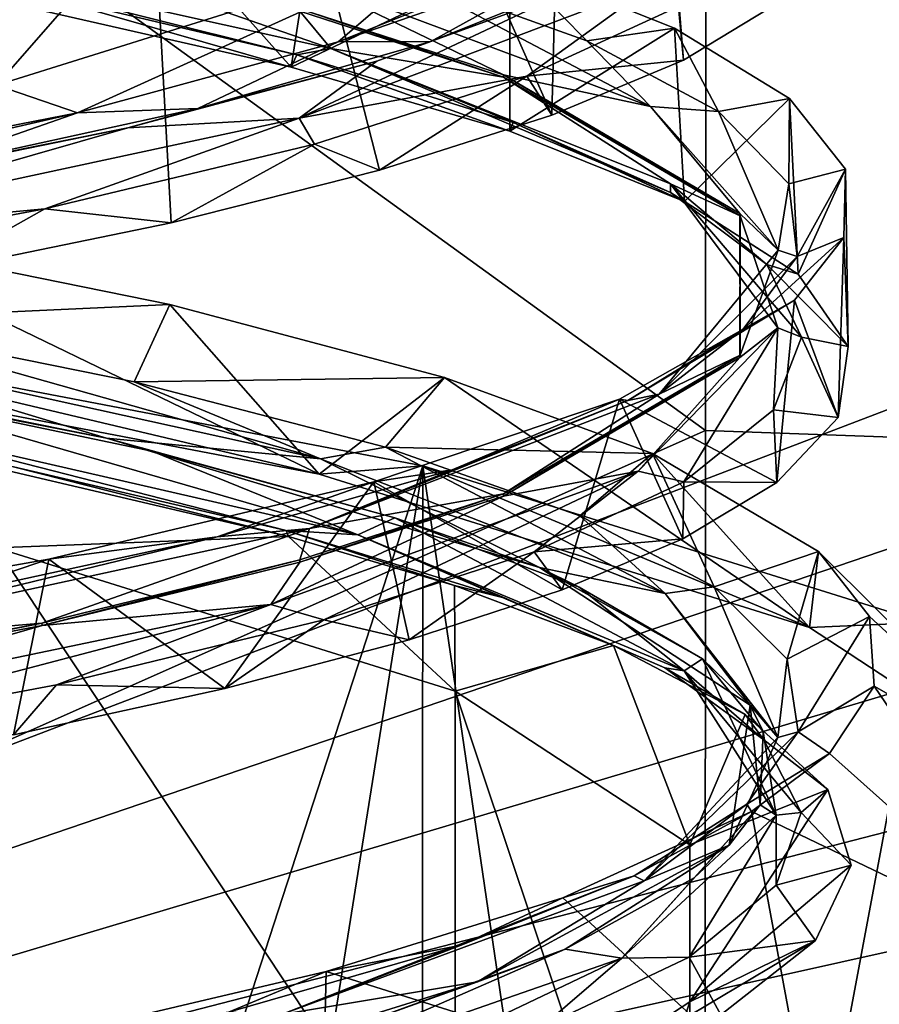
# Model space of a CAD drawing. Header units: millimetres. Extents: x -22 to 72, y 0 to 291.
# Tile 89 of 99: x 9.77 to 11.56, y 271.31 to 273.36. Entities that reach past the tile are written whole.
import ezdxf

# ---------------------------------------------------------------- set-up
doc = ezdxf.new("R2010")
doc.units = ezdxf.units.MM
doc.header["$LTSCALE"] = 65.185185
for name, color, linetype in [('110', 7, 'CONTINUOUS'), ('112', 7, 'CONTINUOUS'), ('120', 7, 'CONTINUOUS'), ('121', 7, 'CONTINUOUS'), ('127', 7, 'CONTINUOUS'), ('130', 7, 'CONTINUOUS'), ('132', 7, 'CONTINUOUS'), ('133', 7, 'CONTINUOUS'), ('143', 7, 'CONTINUOUS'), ('148', 7, 'CONTINUOUS'), ('154', 7, 'CONTINUOUS'), ('155', 7, 'CONTINUOUS'), ('167', 7, 'CONTINUOUS'), ('174', 7, 'CONTINUOUS'), ('23', 7, 'CONTINUOUS'), ('24', 7, 'CONTINUOUS'), ('50', 7, 'CONTINUOUS'), ('53', 7, 'CONTINUOUS'), ('56', 7, 'CONTINUOUS'), ('57', 7, 'CONTINUOUS'), ('59', 7, 'CONTINUOUS')]:
    doc.layers.add(name, color=color, linetype=linetype)

msp = doc.modelspace()

# ---------------------------------------------------------------- linework, layer by layer
at = {"layer": '110', "color": 7, "linetype": 'CONTINUOUS'}
for points in [[(9.809, 273.3791, 224.4349), (10.3342, 273.2597, 223.4847), (9.7824, 273.4182, 224.2709), (9.809, 273.3791, 224.4349)], [(9.7824, 273.4182, 224.2709), (10.3342, 273.2597, 223.4847), (10.3462, 273.2852, 223.2109), (9.7824, 273.4182, 224.2709)], [(10.8245, 273.2409, 214.7941), (11.1415, 273.3866, 215.9537), (11.1506, 273.2746, 215.5469), (10.8245, 273.2409, 214.7941)], [(11.1506, 273.2746, 215.5469), (11.1415, 273.3866, 215.9537), (11.3511, 273.3955, 216.5083), (11.1506, 273.2746, 215.5469)], [(10.3342, 273.2597, 223.4847), (10.7894, 273.1268, 222.4275), (10.3462, 273.2852, 223.2109), (10.3342, 273.2597, 223.4847)], [(10.3462, 273.2852, 223.2109), (10.7894, 273.1268, 222.4275), (10.7963, 273.1443, 222.09), (10.3462, 273.2852, 223.2109)], [(10.8765, 273.1596, 214.632), (10.8245, 273.2409, 214.7941), (11.1506, 273.2746, 215.5469), (10.8765, 273.1596, 214.632)], [(10.3825, 273.0996, 213.6681), (10.8245, 273.2409, 214.7941), (10.518, 273.0455, 213.7243), (10.3825, 273.0996, 213.6681)], [(10.518, 273.0455, 213.7243), (10.8245, 273.2409, 214.7941), (10.8765, 273.1596, 214.632), (10.518, 273.0455, 213.7243)], [(10.7894, 273.1268, 222.4275), (11.1528, 272.9802, 221.2612), (10.7963, 273.1443, 222.09), (10.7894, 273.1268, 222.4275)], [(10.7963, 273.1443, 222.09), (11.1528, 272.9802, 221.2612), (11.1232, 272.9987, 220.9295), (10.7963, 273.1443, 222.09)], [(9.8215, 272.9648, 212.5947), (10.3825, 273.0996, 213.6681), (10.0844, 272.936, 212.8534), (9.8215, 272.9648, 212.5947)], [(10.0844, 272.936, 212.8534), (10.3825, 273.0996, 213.6681), (10.518, 273.0455, 213.7243), (10.0844, 272.936, 212.8534)], [(11.1528, 272.9802, 221.2612), (11.3891, 272.8291, 220.0592), (11.1232, 272.9987, 220.9295), (11.1528, 272.9802, 221.2612)], [(11.1232, 272.9987, 220.9295), (11.3891, 272.8291, 220.0592), (11.3239, 272.8493, 219.7401), (11.1232, 272.9987, 220.9295)], [(9.1482, 272.8393, 211.5866), (9.8215, 272.9648, 212.5947), (9.5875, 272.8336, 212.0367), (9.1482, 272.8393, 211.5866)], [(9.5875, 272.8336, 212.0367), (9.8215, 272.9648, 212.5947), (10.0844, 272.936, 212.8534), (9.5875, 272.8336, 212.0367)], [(11.3891, 272.8291, 220.0592), (11.4935, 272.6785, 218.8617), (11.3239, 272.8493, 219.7401), (11.3891, 272.8291, 220.0592)], [(11.3239, 272.8493, 219.7401), (11.4935, 272.6785, 218.8617), (11.3958, 272.6981, 218.536), (11.3239, 272.8493, 219.7401)], [(11.3958, 272.6981, 218.536), (11.4723, 272.5309, 217.6871), (11.3381, 272.5468, 217.3317), (11.3958, 272.6981, 218.536)], [(11.4935, 272.6785, 218.8617), (11.4723, 272.5309, 217.6871), (11.3958, 272.6981, 218.536), (11.4935, 272.6785, 218.8617)], [(11.3381, 272.5468, 217.3317), (11.3448, 272.3954, 216.6097), (11.1516, 272.3973, 216.1405), (11.3381, 272.5468, 217.3317)], [(11.4723, 272.5309, 217.6871), (11.3448, 272.3954, 216.6097), (11.3381, 272.5468, 217.3317), (11.4723, 272.5309, 217.6871)], [(9.6776, 272.4357, 224.6327), (10.3283, 272.2835, 223.488), (9.7562, 272.4284, 224.454), (9.6776, 272.4357, 224.6327)], [(9.7562, 272.4284, 224.454), (10.3283, 272.2835, 223.488), (10.3241, 272.296, 223.398), (9.7562, 272.4284, 224.454)], [(11.1516, 272.3973, 216.1405), (11.1489, 272.2785, 215.6799), (10.8395, 272.2514, 214.9794), (11.1516, 272.3973, 216.1405)], [(11.3448, 272.3954, 216.6097), (11.1489, 272.2785, 215.6799), (11.1516, 272.3973, 216.1405), (11.3448, 272.3954, 216.6097)], [(10.3283, 272.2835, 223.488), (10.6739, 272.181, 222.7177), (10.3241, 272.296, 223.398), (10.3283, 272.2835, 223.488)], [(10.3241, 272.296, 223.398), (10.6739, 272.181, 222.7177), (10.7796, 272.1552, 222.2784), (10.3241, 272.296, 223.398)], [(11.1489, 272.2785, 215.6799), (10.8981, 272.1723, 214.8348), (10.8395, 272.2514, 214.9794), (11.1489, 272.2785, 215.6799)], [(10.8395, 272.2514, 214.9794), (10.58, 272.0681, 214.0059), (10.4024, 272.1098, 213.8517), (10.8395, 272.2514, 214.9794)], [(10.8981, 272.1723, 214.8348), (10.58, 272.0681, 214.0059), (10.8395, 272.2514, 214.9794), (10.8981, 272.1723, 214.8348)], [(10.6739, 272.181, 222.7177), (11.005, 272.0568, 221.7838), (10.7796, 272.1552, 222.2784), (10.6739, 272.181, 222.7177)], [(10.7796, 272.1552, 222.2784), (11.005, 272.0568, 221.7838), (11.1119, 272.0097, 221.1194), (10.7796, 272.1552, 222.2784)], [(10.4024, 272.1098, 213.8517), (10.1961, 271.9668, 213.2005), (9.8458, 271.9747, 212.7757), (10.4024, 272.1098, 213.8517)], [(10.58, 272.0681, 214.0059), (10.1961, 271.9668, 213.2005), (10.4024, 272.1098, 213.8517), (10.58, 272.0681, 214.0059)], [(11.005, 272.0568, 221.7838), (11.2788, 271.9127, 220.701), (11.1119, 272.0097, 221.1194), (11.005, 272.0568, 221.7838)], [(11.1119, 272.0097, 221.1194), (11.2788, 271.9127, 220.701), (11.3179, 271.8605, 219.9312), (11.1119, 272.0097, 221.1194)], [(9.8458, 271.9747, 212.7757), (9.7562, 271.8709, 212.4369), (9.177, 271.8488, 211.765), (9.8458, 271.9747, 212.7757)], [(10.1961, 271.9668, 213.2005), (9.7562, 271.8709, 212.4369), (9.8458, 271.9747, 212.7757), (10.1961, 271.9668, 213.2005)], [(11.2788, 271.9127, 220.701), (11.4509, 271.7568, 219.53), (11.3179, 271.8605, 219.9312), (11.2788, 271.9127, 220.701)], [(11.3179, 271.8605, 219.9312), (11.4509, 271.7568, 219.53), (11.3954, 271.7093, 218.7272), (11.3179, 271.8605, 219.9312)], [(11.4509, 271.7568, 219.53), (11.4997, 271.5995, 218.3483), (11.3954, 271.7093, 218.7272), (11.4509, 271.7568, 219.53)], [(11.3954, 271.7093, 218.7272), (11.4997, 271.5995, 218.3483), (11.3432, 271.558, 217.5227), (11.3954, 271.7093, 218.7272)], [(11.4997, 271.5995, 218.3483), (11.4251, 271.443, 217.1727), (11.3432, 271.558, 217.5227), (11.4997, 271.5995, 218.3483)], [(11.3432, 271.558, 217.5227), (11.4251, 271.443, 217.1727), (11.1621, 271.4083, 216.3305), (11.3432, 271.558, 217.5227)], [(11.4251, 271.443, 217.1727), (11.2281, 271.288, 216.0087), (11.1621, 271.4083, 216.3305), (11.4251, 271.443, 217.1727)], [(11.1621, 271.4083, 216.3305), (11.2281, 271.288, 216.0087), (10.8553, 271.2623, 215.1679), (11.1621, 271.4083, 216.3305)]]:
    msp.add_3dface(points, dxfattribs=at)
at = {"layer": '112', "color": 7, "linetype": 'CONTINUOUS', "true_color": 0xcad1ee}
for points in [[(10.3523, 273.3764, 223.0229), (10.776, 273.2388, 221.9268), (10.3525, 273.3813, 223.0219), (10.3523, 273.3764, 223.0229)], [(10.3525, 273.3813, 223.0219), (10.776, 273.2388, 221.9268), (10.776, 273.2438, 221.9261), (10.3525, 273.3813, 223.0219)], [(10.776, 273.2388, 221.9268), (11.2682, 272.9502, 219.6271), (10.776, 273.2438, 221.9261), (10.776, 273.2388, 221.9268)], [(10.776, 273.2438, 221.9261), (11.2682, 272.9502, 219.6271), (11.268, 272.9553, 219.6275), (10.776, 273.2438, 221.9261)], [(11.268, 272.9553, 219.6275), (11.2682, 272.9502, 219.6271), (11.2682, 272.6607, 217.2803), (11.268, 272.9553, 219.6275)], [(11.2682, 272.9502, 219.6271), (11.268, 272.6556, 217.2799), (11.2682, 272.6607, 217.2803), (11.2682, 272.9502, 219.6271)], [(11.268, 272.6556, 217.2799), (10.776, 272.3672, 214.9813), (11.2682, 272.6607, 217.2803), (11.268, 272.6556, 217.2799)], [(11.2682, 272.6607, 217.2803), (10.776, 272.3672, 214.9813), (10.776, 272.3721, 214.9806), (11.2682, 272.6607, 217.2803)], [(10.776, 272.3721, 214.9806), (10.3525, 272.2296, 213.8855), (10.3523, 272.2346, 213.8845), (10.776, 272.3721, 214.9806)], [(10.776, 272.3672, 214.9813), (10.3525, 272.2296, 213.8855), (10.776, 272.3721, 214.9806), (10.776, 272.3672, 214.9813)], [(10.3523, 272.2346, 213.8845), (9.8158, 272.0983, 212.839), (9.8156, 272.1032, 212.8379), (10.3523, 272.2346, 213.8845)], [(10.3525, 272.2296, 213.8855), (9.8158, 272.0983, 212.839), (10.3523, 272.2346, 213.8845), (10.3525, 272.2296, 213.8855)], [(9.8156, 272.1032, 212.8379), (9.172, 271.9756, 211.8534), (9.1717, 271.9805, 211.8523), (9.8156, 272.1032, 212.8379)], [(9.8158, 272.0983, 212.839), (9.172, 271.9756, 211.8534), (9.8156, 272.1032, 212.8379), (9.8158, 272.0983, 212.839)]]:
    msp.add_3dface(points, dxfattribs=at)
at = {"layer": '120', "color": 7, "linetype": 'CONTINUOUS', "true_color": 0xcad1ee}
for points in [[(10.9862, 273.4582, 215.565), (10.9083, 273.4169, 215.2753), (10.6248, 273.3132, 214.4088), (10.9862, 273.4582, 215.565)], [(10.9083, 273.4169, 215.2753), (10.5124, 273.272, 214.1208), (10.6248, 273.3132, 214.4088), (10.9083, 273.4169, 215.2753)], [(10.6248, 273.3132, 214.4088), (10.5124, 273.272, 214.1208), (10.14, 273.1736, 213.2977), (10.6248, 273.3132, 214.4088)], [(10.5124, 273.272, 214.1208), (9.9946, 273.1336, 213.0187), (10.14, 273.1736, 213.2977), (10.5124, 273.272, 214.1208)], [(10.14, 273.1736, 213.2977), (9.9946, 273.1336, 213.0187), (9.5379, 273.0418, 212.245), (10.14, 273.1736, 213.2977)], [(9.9946, 273.1336, 213.0187), (9.3598, 273.0036, 211.9785), (9.5379, 273.0418, 212.245), (9.9946, 273.1336, 213.0187)]]:
    msp.add_3dface(points, dxfattribs=at)
at = {"layer": '121', "color": 7, "linetype": 'CONTINUOUS'}
for points in [[(9.7211, 273.2226, 212.7274), (10.6756, 273.521, 214.8505), (9.8896, 273.1645, 212.7969), (9.7211, 273.2226, 212.7274)], [(9.8896, 273.1645, 212.7969), (10.6756, 273.521, 214.8505), (10.432, 273.3121, 213.8729), (9.8896, 273.1645, 212.7969)], [(10.432, 273.3121, 213.8729), (10.6756, 273.521, 214.8505), (10.7756, 273.4324, 214.7541), (10.432, 273.3121, 213.8729)], [(8.6538, 272.9234, 211.0473), (9.7211, 273.2226, 212.7274), (9.8896, 273.1645, 212.7969), (8.6538, 272.9234, 211.0473)]]:
    msp.add_3dface(points, dxfattribs=at)
at = {"layer": '127', "color": 7, "linetype": 'CONTINUOUS'}
for points in [[(10.9497, 273.3147, 221.5713), (10.7889, 273.4773, 222.3794), (10.5509, 273.4579, 222.7111), (10.9497, 273.3147, 221.5713)], [(11.1321, 273.3406, 221.2923), (10.7889, 273.4773, 222.3794), (10.9497, 273.3147, 221.5713), (11.1321, 273.3406, 221.2923)], [(11.2236, 273.1673, 220.3971), (11.1321, 273.3406, 221.2923), (10.9497, 273.3147, 221.5713), (11.2236, 273.1673, 220.3971)], [(11.3713, 273.1946, 220.1313), (11.1321, 273.3406, 221.2923), (11.2236, 273.1673, 220.3971), (11.3713, 273.1946, 220.1313)], [(11.3701, 273.0169, 219.1998), (11.3713, 273.1946, 220.1313), (11.2236, 273.1673, 220.3971), (11.3701, 273.0169, 219.1998)], [(11.4875, 273.0475, 218.9611), (11.3713, 273.1946, 220.1313), (11.3701, 273.0169, 219.1998), (11.4875, 273.0475, 218.9611)], [(11.3872, 272.8655, 217.9939), (11.4875, 273.0475, 218.9611), (11.3701, 273.0169, 219.1998), (11.3872, 272.8655, 217.9939)], [(11.4842, 272.9053, 217.8303), (11.4875, 273.0475, 218.9611), (11.3872, 272.8655, 217.9939), (11.4842, 272.9053, 217.8303)], [(10.0814, 272.7662, 224.2711), (9.3606, 272.9125, 225.3903), (9.3728, 272.7332, 225.0098), (10.0814, 272.7662, 224.2711)], [(11.3815, 272.7752, 216.7953), (11.4842, 272.9053, 217.8303), (11.2749, 272.7147, 216.793), (11.3815, 272.7752, 216.7953)], [(11.2749, 272.7147, 216.793), (11.4842, 272.9053, 217.8303), (11.3872, 272.8655, 217.9939), (11.2749, 272.7147, 216.793)], [(11.0171, 272.5693, 215.1571), (11.3815, 272.7752, 216.7953), (11.0347, 272.5664, 215.6124), (11.0171, 272.5693, 215.1571)], [(11.0347, 272.5664, 215.6124), (11.3815, 272.7752, 216.7953), (11.2749, 272.7147, 216.793), (11.0347, 272.5664, 215.6124)], [(10.0077, 272.6053, 223.9865), (10.0814, 272.7662, 224.2711), (9.3728, 272.7332, 225.0098), (10.0077, 272.6053, 223.9865)], [(10.653, 272.6139, 223.1109), (10.0814, 272.7662, 224.2711), (10.0077, 272.6053, 223.9865), (10.653, 272.6139, 223.1109)], [(10.5307, 272.4688, 222.8996), (10.653, 272.6139, 223.1109), (10.0077, 272.6053, 223.9865), (10.5307, 272.4688, 222.8996)], [(11.0862, 272.4556, 221.9048), (10.653, 272.6139, 223.1109), (10.5307, 272.4688, 222.8996), (11.0862, 272.4556, 221.9048)], [(10.506, 272.3972, 213.7882), (11.0171, 272.5693, 215.1571), (10.6692, 272.4221, 214.4635), (10.506, 272.3972, 213.7882)], [(10.6692, 272.4221, 214.4635), (11.0171, 272.5693, 215.1571), (11.0347, 272.5664, 215.6124), (10.6692, 272.4221, 214.4635)], [(10.9348, 272.3259, 221.7618), (11.0862, 272.4556, 221.9048), (10.5307, 272.4688, 222.8996), (10.9348, 272.3259, 221.7618)], [(11.2143, 272.1785, 220.5886), (11.0862, 272.4556, 221.9048), (10.9348, 272.3259, 221.7618), (11.2143, 272.1785, 220.5886)], [(11.4314, 272.2517, 220.3505), (11.0862, 272.4556, 221.9048), (11.2143, 272.1785, 220.5886), (11.4314, 272.2517, 220.3505)], [(10.1799, 272.2828, 213.3544), (10.506, 272.3972, 213.7882), (10.6692, 272.4221, 214.4635), (10.1799, 272.2828, 213.3544)], [(9.83, 272.2361, 212.5067), (10.506, 272.3972, 213.7882), (10.1799, 272.2828, 213.3544), (9.83, 272.2361, 212.5067)], [(9.5773, 272.1517, 212.3089), (9.83, 272.2361, 212.5067), (10.1799, 272.2828, 213.3544), (9.5773, 272.1517, 212.3089)], [(8.9967, 272.0889, 211.321), (9.83, 272.2361, 212.5067), (9.5773, 272.1517, 212.3089), (8.9967, 272.0889, 211.321)], [(11.3664, 272.0283, 219.392), (11.4314, 272.2517, 220.3505), (11.2143, 272.1785, 220.5886), (11.3664, 272.0283, 219.392)], [(11.5377, 272.1165, 219.3206), (11.4314, 272.2517, 220.3505), (11.3664, 272.0283, 219.392), (11.5377, 272.1165, 219.3206)], [(11.3892, 271.8768, 218.1862), (11.5377, 272.1165, 219.3206), (11.3664, 272.0283, 219.392), (11.3892, 271.8768, 218.1862)], [(11.5473, 271.9716, 218.2156), (11.5377, 272.1165, 219.3206), (11.3892, 271.8768, 218.1862), (11.5473, 271.9716, 218.2156)], [(11.4541, 271.8316, 217.1485), (11.5473, 271.9716, 218.2156), (11.3892, 271.8768, 218.1862), (11.4541, 271.8316, 217.1485)], [(11.2824, 271.726, 216.9848), (11.4541, 271.8316, 217.1485), (11.3892, 271.8768, 218.1862), (11.2824, 271.726, 216.9848)], [(11.2918, 271.7114, 216.2321), (11.4541, 271.8316, 217.1485), (11.2824, 271.726, 216.9848), (11.2918, 271.7114, 216.2321)], [(11.0477, 271.5775, 215.8029), (11.2918, 271.7114, 216.2321), (11.2824, 271.726, 216.9848), (11.0477, 271.5775, 215.8029)], [(10.8994, 271.5317, 214.8613), (11.2918, 271.7114, 216.2321), (11.0477, 271.5775, 215.8029), (10.8994, 271.5317, 214.8613)], [(10.6876, 271.4331, 214.6525), (10.8994, 271.5317, 214.8613), (11.0477, 271.5775, 215.8029), (10.6876, 271.4331, 214.6525)], [(10.4073, 271.3779, 213.6888), (10.8994, 271.5317, 214.8613), (10.6876, 271.4331, 214.6525), (10.4073, 271.3779, 213.6888)], [(10.2036, 271.2935, 213.5414), (10.4073, 271.3779, 213.6888), (10.6876, 271.4331, 214.6525), (10.2036, 271.2935, 213.5414)], [(9.7826, 271.2313, 212.5698), (10.4073, 271.3779, 213.6888), (10.2036, 271.2935, 213.5414), (9.7826, 271.2313, 212.5698)]]:
    msp.add_3dface(points, dxfattribs=at)
at = {"layer": '130', "color": 7, "linetype": 'CONTINUOUS'}
for points in [[(10.6248, 273.3132, 214.4088), (10.432, 273.3121, 213.8729), (11.1297, 273.5929, 216.1076), (10.6248, 273.3132, 214.4088)], [(10.432, 273.3121, 213.8729), (10.7756, 273.4324, 214.7541), (11.1297, 273.5929, 216.1076), (10.432, 273.3121, 213.8729)], [(10.9862, 273.4582, 215.565), (10.6248, 273.3132, 214.4088), (11.1297, 273.5929, 216.1076), (10.9862, 273.4582, 215.565)], [(11.0819, 273.1776, 220.8675), (10.5509, 273.4579, 222.7111), (10.3379, 273.4563, 223.088), (11.0819, 273.1776, 220.8675)], [(10.3525, 273.3813, 223.0219), (10.776, 273.2438, 221.9261), (10.3379, 273.4563, 223.088), (10.3525, 273.3813, 223.0219)], [(10.776, 273.2438, 221.9261), (11.0819, 273.1776, 220.8675), (10.3379, 273.4563, 223.088), (10.776, 273.2438, 221.9261)], [(10.9497, 273.3147, 221.5713), (10.5509, 273.4579, 222.7111), (11.0819, 273.1776, 220.8675), (10.9497, 273.3147, 221.5713)], [(10.14, 273.1736, 213.2977), (9.8896, 273.1645, 212.7969), (10.432, 273.3121, 213.8729), (10.14, 273.1736, 213.2977)], [(10.6248, 273.3132, 214.4088), (10.14, 273.1736, 213.2977), (10.432, 273.3121, 213.8729), (10.6248, 273.3132, 214.4088)], [(11.2236, 273.1673, 220.3971), (10.9497, 273.3147, 221.5713), (11.0819, 273.1776, 220.8675), (11.2236, 273.1673, 220.3971)], [(10.776, 273.2438, 221.9261), (11.268, 272.9553, 219.6275), (11.0819, 273.1776, 220.8675), (10.776, 273.2438, 221.9261)], [(11.268, 272.9553, 219.6275), (11.3476, 272.8788, 218.4875), (11.0819, 273.1776, 220.8675), (11.268, 272.9553, 219.6275)], [(11.3476, 272.8788, 218.4875), (11.2236, 273.1673, 220.3971), (11.0819, 273.1776, 220.8675), (11.3476, 272.8788, 218.4875)], [(8.8249, 272.9202, 211.2621), (8.6538, 272.9234, 211.0473), (9.8896, 273.1645, 212.7969), (8.8249, 272.9202, 211.2621)], [(9.5379, 273.0418, 212.245), (8.8249, 272.9202, 211.2621), (9.8896, 273.1645, 212.7969), (9.5379, 273.0418, 212.245)], [(10.14, 273.1736, 213.2977), (9.5379, 273.0418, 212.245), (9.8896, 273.1645, 212.7969), (10.14, 273.1736, 213.2977)], [(11.3701, 273.0169, 219.1998), (11.2236, 273.1673, 220.3971), (11.3476, 272.8788, 218.4875), (11.3701, 273.0169, 219.1998)], [(11.3872, 272.8655, 217.9939), (11.3701, 273.0169, 219.1998), (11.3476, 272.8788, 218.4875), (11.3872, 272.8655, 217.9939)], [(11.268, 272.9553, 219.6275), (11.2682, 272.6607, 217.2803), (11.3476, 272.8788, 218.4875), (11.268, 272.9553, 219.6275)], [(11.2682, 272.6607, 217.2803), (11.1001, 272.5797, 216.1046), (11.3476, 272.8788, 218.4875), (11.2682, 272.6607, 217.2803)], [(11.1001, 272.5797, 216.1046), (11.3872, 272.8655, 217.9939), (11.3476, 272.8788, 218.4875), (11.1001, 272.5797, 216.1046)], [(11.2749, 272.7147, 216.793), (11.3872, 272.8655, 217.9939), (11.1001, 272.5797, 216.1046), (11.2749, 272.7147, 216.793)], [(10.3955, 272.445, 223.0995), (9.3728, 272.7332, 225.0098), (9.2692, 272.6928, 225.0803), (10.3955, 272.445, 223.0995)], [(10.0077, 272.6053, 223.9865), (9.3728, 272.7332, 225.0098), (10.3955, 272.445, 223.0995), (10.0077, 272.6053, 223.9865)], [(11.0347, 272.5664, 215.6124), (11.2749, 272.7147, 216.793), (11.1001, 272.5797, 216.1046), (11.0347, 272.5664, 215.6124)], [(10.3955, 272.445, 223.0995), (9.2692, 272.6928, 225.0803), (9.95, 272.4876, 223.9708), (10.3955, 272.445, 223.0995)], [(9.95, 272.4876, 223.9708), (9.2692, 272.6928, 225.0803), (9.3376, 272.6113, 224.9611), (9.95, 272.4876, 223.9708)], [(11.2682, 272.6607, 217.2803), (10.776, 272.3721, 214.9806), (11.1001, 272.5797, 216.1046), (11.2682, 272.6607, 217.2803)], [(10.5307, 272.4688, 222.8996), (10.0077, 272.6053, 223.9865), (10.3955, 272.445, 223.0995), (10.5307, 272.4688, 222.8996)], [(10.776, 272.3721, 214.9806), (10.372, 272.2999, 213.8757), (11.1001, 272.5797, 216.1046), (10.776, 272.3721, 214.9806)], [(10.372, 272.2999, 213.8757), (11.0347, 272.5664, 215.6124), (11.1001, 272.5797, 216.1046), (10.372, 272.2999, 213.8757)], [(10.6692, 272.4221, 214.4635), (11.0347, 272.5664, 215.6124), (10.372, 272.2999, 213.8757), (10.6692, 272.4221, 214.4635)], [(10.8512, 272.2186, 221.8272), (10.3955, 272.445, 223.0995), (9.95, 272.4876, 223.9708), (10.8512, 272.2186, 221.8272)], [(11.1125, 272.1645, 220.8649), (10.5307, 272.4688, 222.8996), (10.3955, 272.445, 223.0995), (11.1125, 272.1645, 220.8649)], [(10.9348, 272.3259, 221.7618), (10.5307, 272.4688, 222.8996), (11.1125, 272.1645, 220.8649), (10.9348, 272.3259, 221.7618)], [(11.1125, 272.1645, 220.8649), (10.3955, 272.445, 223.0995), (10.8512, 272.2186, 221.8272), (11.1125, 272.1645, 220.8649)], [(10.1799, 272.2828, 213.3544), (10.6692, 272.4221, 214.4635), (10.372, 272.2999, 213.8757), (10.1799, 272.2828, 213.3544)], [(10.776, 272.3721, 214.9806), (10.3523, 272.2346, 213.8845), (10.372, 272.2999, 213.8757), (10.776, 272.3721, 214.9806)], [(11.2143, 272.1785, 220.5886), (10.9348, 272.3259, 221.7618), (11.1125, 272.1645, 220.8649), (11.2143, 272.1785, 220.5886)], [(9.8156, 272.1032, 212.8379), (9.2355, 272.0529, 211.9008), (10.372, 272.2999, 213.8757), (9.8156, 272.1032, 212.8379)], [(9.2355, 272.0529, 211.9008), (10.1799, 272.2828, 213.3544), (10.372, 272.2999, 213.8757), (9.2355, 272.0529, 211.9008)], [(10.3523, 272.2346, 213.8845), (9.8156, 272.1032, 212.8379), (10.372, 272.2999, 213.8757), (10.3523, 272.2346, 213.8845)], [(9.5773, 272.1517, 212.3089), (10.1799, 272.2828, 213.3544), (9.2355, 272.0529, 211.9008), (9.5773, 272.1517, 212.3089)], [(11.2894, 271.9321, 219.5445), (11.1125, 272.1645, 220.8649), (10.8512, 272.2186, 221.8272), (11.2894, 271.9321, 219.5445)], [(11.3472, 271.8651, 218.48), (11.2143, 272.1785, 220.5886), (11.1125, 272.1645, 220.8649), (11.3472, 271.8651, 218.48)], [(11.3664, 272.0283, 219.392), (11.2143, 272.1785, 220.5886), (11.3472, 271.8651, 218.48), (11.3664, 272.0283, 219.392)], [(11.3472, 271.8651, 218.48), (11.1125, 272.1645, 220.8649), (11.2894, 271.9321, 219.5445), (11.3472, 271.8651, 218.48)], [(9.8156, 272.1032, 212.8379), (9.1717, 271.9805, 211.8523), (9.2355, 272.0529, 211.9008), (9.8156, 272.1032, 212.8379)], [(11.3892, 271.8768, 218.1862), (11.3664, 272.0283, 219.392), (11.3472, 271.8651, 218.48), (11.3892, 271.8768, 218.1862)], [(11.2456, 271.6408, 217.2231), (11.3472, 271.8651, 218.48), (11.2894, 271.9321, 219.5445), (11.2456, 271.6408, 217.2231)], [(11.2824, 271.726, 216.9848), (11.3892, 271.8768, 218.1862), (11.0687, 271.5666, 216.1022), (11.2824, 271.726, 216.9848)], [(11.0687, 271.5666, 216.1022), (11.3892, 271.8768, 218.1862), (11.3472, 271.8651, 218.48), (11.0687, 271.5666, 216.1022)], [(11.0687, 271.5666, 216.1022), (11.3472, 271.8651, 218.48), (11.2456, 271.6408, 217.2231), (11.0687, 271.5666, 216.1022)], [(11.0477, 271.5775, 215.8029), (11.2824, 271.726, 216.9848), (11.0687, 271.5666, 216.1022), (11.0477, 271.5775, 215.8029)], [(10.7216, 271.3566, 214.9584), (11.0687, 271.5666, 216.1022), (11.2456, 271.6408, 217.2231), (10.7216, 271.3566, 214.9584)], [(10.6876, 271.4331, 214.6525), (11.0477, 271.5775, 215.8029), (10.3138, 271.2886, 213.8876), (10.6876, 271.4331, 214.6525)], [(10.3138, 271.2886, 213.8876), (11.0477, 271.5775, 215.8029), (11.0687, 271.5666, 216.1022), (10.3138, 271.2886, 213.8876)], [(10.3138, 271.2886, 213.8876), (11.0687, 271.5666, 216.1022), (10.7216, 271.3566, 214.9584), (10.3138, 271.2886, 213.8876)], [(10.2036, 271.2935, 213.5414), (10.6876, 271.4331, 214.6525), (10.3138, 271.2886, 213.8876), (10.2036, 271.2935, 213.5414)], [(10.2856, 271.221, 213.8784), (10.3138, 271.2886, 213.8876), (10.7216, 271.3566, 214.9584), (10.2856, 271.221, 213.8784)]]:
    msp.add_3dface(points, dxfattribs=at)
at = {"layer": '132', "color": 7, "linetype": 'CONTINUOUS'}
msp.add_3dface([(8.8695, 271.4512, 226.7086), (10.3359, 271.1702, 224.7098), (9.7211, 271.1208, 224.3582), (8.8695, 271.4512, 226.7086)], dxfattribs=at)
at = {"layer": '133', "color": 7, "linetype": 'CONTINUOUS'}
for points in [[(9.7211, 274.0148, 212.616), (10.6757, 274.3132, 214.7391), (9.7211, 273.2226, 212.7274), (9.7211, 274.0148, 212.616)], [(10.6757, 274.3132, 214.7391), (10.6756, 273.521, 214.8505), (9.7211, 273.2226, 212.7274), (10.6757, 274.3132, 214.7391)]]:
    msp.add_3dface(points, dxfattribs=at)
at = {"layer": '143', "color": 7, "linetype": 'CONTINUOUS'}
for points in [[(9.7824, 273.4182, 224.2709), (10.3462, 273.2852, 223.2109), (9.2997, 273.5469, 224.9164), (9.7824, 273.4182, 224.2709)], [(9.2997, 273.5469, 224.9164), (10.3462, 273.2852, 223.2109), (10.4167, 273.2983, 222.9302), (9.2997, 273.5469, 224.9164)], [(9.8156, 273.5077, 224.0695), (9.2997, 273.5469, 224.9164), (10.4167, 273.2983, 222.9302), (9.8156, 273.5077, 224.0695)], [(10.3523, 273.3764, 223.0229), (9.8156, 273.5077, 224.0695), (10.4167, 273.2983, 222.9302), (10.3523, 273.3764, 223.0229)], [(11.0888, 273.4326, 215.9315), (10.8245, 273.2409, 214.7941), (10.3508, 273.1534, 213.7079), (11.0888, 273.4326, 215.9315)], [(10.9083, 273.4169, 215.2753), (11.0888, 273.4326, 215.9315), (10.3508, 273.1534, 213.7079), (10.9083, 273.4169, 215.2753)], [(11.1415, 273.3866, 215.9537), (10.8245, 273.2409, 214.7941), (11.0888, 273.4326, 215.9315), (11.1415, 273.3866, 215.9537)], [(10.5124, 273.272, 214.1208), (10.9083, 273.4169, 215.2753), (10.3508, 273.1534, 213.7079), (10.5124, 273.272, 214.1208)], [(10.776, 273.2388, 221.9268), (10.3523, 273.3764, 223.0229), (10.4167, 273.2983, 222.9302), (10.776, 273.2388, 221.9268)], [(10.3462, 273.2852, 223.2109), (10.7963, 273.1443, 222.09), (10.4167, 273.2983, 222.9302), (10.3462, 273.2852, 223.2109)], [(10.7963, 273.1443, 222.09), (11.1232, 272.9987, 220.9295), (10.4167, 273.2983, 222.9302), (10.7963, 273.1443, 222.09)], [(10.4167, 273.2983, 222.9302), (11.1232, 272.9987, 220.9295), (11.1236, 273.0171, 220.6904), (10.4167, 273.2983, 222.9302)], [(10.776, 273.2388, 221.9268), (10.4167, 273.2983, 222.9302), (11.1236, 273.0171, 220.6904), (10.776, 273.2388, 221.9268)], [(9.9946, 273.1336, 213.0187), (10.5124, 273.272, 214.1208), (10.3508, 273.1534, 213.7079), (9.9946, 273.1336, 213.0187)], [(10.8245, 273.2409, 214.7941), (10.3825, 273.0996, 213.6681), (10.3508, 273.1534, 213.7079), (10.8245, 273.2409, 214.7941)], [(11.2682, 272.9502, 219.6271), (10.776, 273.2388, 221.9268), (11.1236, 273.0171, 220.6904), (11.2682, 272.9502, 219.6271)], [(10.3508, 273.1534, 213.7079), (9.8215, 272.9648, 212.5947), (9.2053, 272.9071, 211.7383), (10.3508, 273.1534, 213.7079)], [(9.9946, 273.1336, 213.0187), (10.3508, 273.1534, 213.7079), (9.2053, 272.9071, 211.7383), (9.9946, 273.1336, 213.0187)], [(10.3825, 273.0996, 213.6681), (9.8215, 272.9648, 212.5947), (10.3508, 273.1534, 213.7079), (10.3825, 273.0996, 213.6681)], [(9.3598, 273.0036, 211.9785), (9.9946, 273.1336, 213.0187), (9.2053, 272.9071, 211.7383), (9.3598, 273.0036, 211.9785)], [(11.1232, 272.9987, 220.9295), (11.3239, 272.8493, 219.7401), (11.1236, 273.0171, 220.6904), (11.1232, 272.9987, 220.9295)], [(11.3239, 272.8493, 219.7401), (11.3958, 272.6981, 218.536), (11.1236, 273.0171, 220.6904), (11.3239, 272.8493, 219.7401)], [(11.1236, 273.0171, 220.6904), (11.3958, 272.6981, 218.536), (11.3466, 272.7176, 218.3039), (11.1236, 273.0171, 220.6904)], [(11.2682, 272.9502, 219.6271), (11.1236, 273.0171, 220.6904), (11.3466, 272.7176, 218.3039), (11.2682, 272.9502, 219.6271)], [(9.8215, 272.9648, 212.5947), (9.1482, 272.8393, 211.5866), (9.2053, 272.9071, 211.7383), (9.8215, 272.9648, 212.5947)], [(11.268, 272.6556, 217.2799), (11.2682, 272.9502, 219.6271), (11.3466, 272.7176, 218.3039), (11.268, 272.6556, 217.2799)], [(11.3466, 272.7176, 218.3039), (11.1516, 272.3973, 216.1405), (11.0565, 272.4194, 215.9282), (11.3466, 272.7176, 218.3039)], [(11.268, 272.6556, 217.2799), (11.3466, 272.7176, 218.3039), (11.0565, 272.4194, 215.9282), (11.268, 272.6556, 217.2799)], [(11.3381, 272.5468, 217.3317), (11.1516, 272.3973, 216.1405), (11.3466, 272.7176, 218.3039), (11.3381, 272.5468, 217.3317)], [(11.3958, 272.6981, 218.536), (11.3381, 272.5468, 217.3317), (11.3466, 272.7176, 218.3039), (11.3958, 272.6981, 218.536)], [(10.776, 272.3672, 214.9813), (11.268, 272.6556, 217.2799), (11.0565, 272.4194, 215.9282), (10.776, 272.3672, 214.9813)], [(9.3804, 272.5373, 224.9402), (10.4727, 272.2866, 222.9391), (9.4205, 272.5913, 224.8404), (9.3804, 272.5373, 224.9402)], [(9.4205, 272.5913, 224.8404), (10.4727, 272.2866, 222.9391), (10.044, 272.4608, 223.7965), (9.4205, 272.5913, 224.8404)], [(9.7562, 272.4284, 224.454), (10.3241, 272.296, 223.398), (9.3804, 272.5373, 224.9402), (9.7562, 272.4284, 224.454)], [(9.3804, 272.5373, 224.9402), (10.3241, 272.296, 223.398), (10.4727, 272.2866, 222.9391), (9.3804, 272.5373, 224.9402)], [(10.044, 272.4608, 223.7965), (10.4727, 272.2866, 222.9391), (10.5497, 272.3223, 222.6942), (10.044, 272.4608, 223.7965)], [(11.0565, 272.4194, 215.9282), (10.4024, 272.1098, 213.8517), (10.2916, 272.142, 213.7192), (11.0565, 272.4194, 215.9282)], [(10.776, 272.3672, 214.9813), (11.0565, 272.4194, 215.9282), (10.2916, 272.142, 213.7192), (10.776, 272.3672, 214.9813)], [(10.8395, 272.2514, 214.9794), (10.4024, 272.1098, 213.8517), (11.0565, 272.4194, 215.9282), (10.8395, 272.2514, 214.9794)], [(11.1516, 272.3973, 216.1405), (10.8395, 272.2514, 214.9794), (11.0565, 272.4194, 215.9282), (11.1516, 272.3973, 216.1405)], [(10.3525, 272.2296, 213.8855), (10.776, 272.3672, 214.9813), (10.2916, 272.142, 213.7192), (10.3525, 272.2296, 213.8855)], [(10.4727, 272.2866, 222.9391), (11.152, 272.0038, 220.6858), (10.5497, 272.3223, 222.6942), (10.4727, 272.2866, 222.9391)], [(10.5497, 272.3223, 222.6942), (11.152, 272.0038, 220.6858), (10.9336, 272.1778, 221.542), (10.5497, 272.3223, 222.6942)], [(10.3241, 272.296, 223.398), (10.7796, 272.1552, 222.2784), (10.4727, 272.2866, 222.9391), (10.3241, 272.296, 223.398)], [(10.7796, 272.1552, 222.2784), (11.1119, 272.0097, 221.1194), (10.4727, 272.2866, 222.9391), (10.7796, 272.1552, 222.2784)], [(10.4727, 272.2866, 222.9391), (11.1119, 272.0097, 221.1194), (11.152, 272.0038, 220.6858), (10.4727, 272.2866, 222.9391)], [(9.8158, 272.0983, 212.839), (10.3525, 272.2296, 213.8855), (10.2916, 272.142, 213.7192), (9.8158, 272.0983, 212.839)], [(10.9336, 272.1778, 221.542), (11.152, 272.0038, 220.6858), (11.19, 272.0289, 220.356), (10.9336, 272.1778, 221.542)], [(10.2916, 272.142, 213.7192), (9.177, 271.8488, 211.765), (9.121, 271.8977, 211.7637), (10.2916, 272.142, 213.7192)], [(9.8158, 272.0983, 212.839), (10.2916, 272.142, 213.7192), (9.121, 271.8977, 211.7637), (9.8158, 272.0983, 212.839)], [(9.8458, 271.9747, 212.7757), (9.177, 271.8488, 211.765), (10.2916, 272.142, 213.7192), (9.8458, 271.9747, 212.7757)], [(10.4024, 272.1098, 213.8517), (9.8458, 271.9747, 212.7757), (10.2916, 272.142, 213.7192), (10.4024, 272.1098, 213.8517)], [(9.172, 271.9756, 211.8534), (9.8158, 272.0983, 212.839), (9.121, 271.8977, 211.7637), (9.172, 271.9756, 211.8534)], [(11.1119, 272.0097, 221.1194), (11.3179, 271.8605, 219.9312), (11.152, 272.0038, 220.6858), (11.1119, 272.0097, 221.1194)], [(11.152, 272.0038, 220.6858), (11.3435, 271.7037, 218.2952), (11.19, 272.0289, 220.356), (11.152, 272.0038, 220.6858)], [(11.19, 272.0289, 220.356), (11.3435, 271.7037, 218.2952), (11.3163, 271.8772, 219.1474), (11.19, 272.0289, 220.356)], [(11.3179, 271.8605, 219.9312), (11.3954, 271.7093, 218.7272), (11.152, 272.0038, 220.6858), (11.3179, 271.8605, 219.9312)], [(11.152, 272.0038, 220.6858), (11.3954, 271.7093, 218.7272), (11.3435, 271.7037, 218.2952), (11.152, 272.0038, 220.6858)], [(11.3163, 271.8772, 219.1474), (11.3435, 271.7037, 218.2952), (11.3104, 271.7248, 217.9328), (11.3163, 271.8772, 219.1474)], [(11.3435, 271.7037, 218.2952), (11.0223, 271.4062, 215.9254), (11.3104, 271.7248, 217.9328), (11.3435, 271.7037, 218.2952)], [(11.3104, 271.7248, 217.9328), (11.0223, 271.4062, 215.9254), (11.1725, 271.5733, 216.7258), (11.3104, 271.7248, 217.9328)], [(11.3435, 271.7037, 218.2952), (11.1621, 271.4083, 216.3305), (11.0223, 271.4062, 215.9254), (11.3435, 271.7037, 218.2952)], [(11.3432, 271.558, 217.5227), (11.1621, 271.4083, 216.3305), (11.3435, 271.7037, 218.2952), (11.3432, 271.558, 217.5227)], [(11.3954, 271.7093, 218.7272), (11.3432, 271.558, 217.5227), (11.3435, 271.7037, 218.2952), (11.3954, 271.7093, 218.7272)], [(11.1725, 271.5733, 216.7258), (11.0223, 271.4062, 215.9254), (10.9044, 271.4247, 215.5415), (11.1725, 271.5733, 216.7258)], [(11.0223, 271.4062, 215.9254), (10.231, 271.1308, 213.7315), (10.9044, 271.4247, 215.5415), (11.0223, 271.4062, 215.9254)], [(10.9044, 271.4247, 215.5415), (10.231, 271.1308, 213.7315), (10.509, 271.2805, 214.392), (10.9044, 271.4247, 215.5415)], [(11.0223, 271.4062, 215.9254), (10.4233, 271.1205, 214.0382), (10.231, 271.1308, 213.7315), (11.0223, 271.4062, 215.9254)], [(10.8553, 271.2623, 215.1679), (10.4233, 271.1205, 214.0382), (11.0223, 271.4062, 215.9254), (10.8553, 271.2623, 215.1679)], [(11.1621, 271.4083, 216.3305), (10.8553, 271.2623, 215.1679), (11.0223, 271.4062, 215.9254), (11.1621, 271.4083, 216.3305)]]:
    msp.add_3dface(points, dxfattribs=at)
at = {"layer": '148', "color": 7, "linetype": 'CONTINUOUS'}
for points in [[(10.3283, 272.2835, 223.488), (9.6776, 272.4357, 224.6327), (9.7211, 272.2596, 224.1981), (10.3283, 272.2835, 223.488)], [(10.6756, 271.9613, 222.075), (10.3283, 272.2835, 223.488), (9.7211, 272.2596, 224.1981), (10.6756, 271.9613, 222.075)], [(10.6739, 272.181, 222.7177), (10.3283, 272.2835, 223.488), (10.6756, 271.9613, 222.075), (10.6739, 272.181, 222.7177)], [(11.005, 272.0568, 221.7838), (10.6739, 272.181, 222.7177), (10.6756, 271.9613, 222.075), (11.005, 272.0568, 221.7838)], [(11.1635, 271.6418, 219.8021), (11.005, 272.0568, 221.7838), (10.6756, 271.9613, 222.075), (11.1635, 271.6418, 219.8021)], [(11.2788, 271.9127, 220.701), (11.005, 272.0568, 221.7838), (11.1635, 271.6418, 219.8021), (11.2788, 271.9127, 220.701)], [(11.4509, 271.7568, 219.53), (11.2788, 271.9127, 220.701), (11.1635, 271.6418, 219.8021), (11.4509, 271.7568, 219.53)], [(11.4997, 271.5995, 218.3483), (11.4509, 271.7568, 219.53), (11.1635, 271.3152, 217.4783), (11.4997, 271.5995, 218.3483)], [(11.1635, 271.3152, 217.4783), (11.4509, 271.7568, 219.53), (11.1635, 271.6418, 219.8021), (11.1635, 271.3152, 217.4783)], [(11.4251, 271.443, 217.1727), (11.4997, 271.5995, 218.3483), (11.1635, 271.3152, 217.4783), (11.4251, 271.443, 217.1727)], [(11.2281, 271.288, 216.0087), (11.4251, 271.443, 217.1727), (10.6756, 270.9958, 215.2054), (11.2281, 271.288, 216.0087)], [(10.6756, 270.9958, 215.2054), (11.4251, 271.443, 217.1727), (11.1635, 271.3152, 217.4783), (10.6756, 270.9958, 215.2054)]]:
    msp.add_3dface(points, dxfattribs=at)
at = {"layer": '154', "color": 7, "linetype": 'CONTINUOUS'}
for points in [[(10.3359, 271.1702, 224.7098), (8.8695, 271.4512, 226.7086), (10.2949, 263.4403, 225.8673), (10.3359, 271.1702, 224.7098)], [(8.8695, 271.4512, 226.7086), (9.5977, 263.5873, 226.9132), (10.2949, 263.4403, 225.8673), (8.8695, 271.4512, 226.7086)]]:
    msp.add_3dface(points, dxfattribs=at)
at = {"layer": '155', "color": 7, "linetype": 'CONTINUOUS'}
for points in [[(9.7211, 271.1208, 224.3582), (10.6757, 270.8224, 222.2351), (9.7211, 272.2596, 224.1981), (9.7211, 271.1208, 224.3582)], [(10.6757, 270.8224, 222.2351), (10.6756, 271.9613, 222.075), (9.7211, 272.2596, 224.1981), (10.6757, 270.8224, 222.2351)], [(10.6757, 270.8224, 222.2351), (11.1635, 270.503, 219.9621), (10.6756, 271.9613, 222.075), (10.6757, 270.8224, 222.2351)], [(11.1635, 270.503, 219.9621), (11.1635, 271.6418, 219.8021), (10.6756, 271.9613, 222.075), (11.1635, 270.503, 219.9621)], [(11.1635, 270.503, 219.9621), (11.1635, 270.1764, 217.6384), (11.1635, 271.6418, 219.8021), (11.1635, 270.503, 219.9621)], [(11.1635, 270.1764, 217.6384), (11.1635, 271.3152, 217.4783), (11.1635, 271.6418, 219.8021), (11.1635, 270.1764, 217.6384)], [(11.1635, 270.1764, 217.6384), (10.6756, 269.857, 215.3654), (11.1635, 271.3152, 217.4783), (11.1635, 270.1764, 217.6384)], [(10.6756, 269.857, 215.3654), (10.6756, 270.9958, 215.2054), (11.1635, 271.3152, 217.4783), (10.6756, 269.857, 215.3654)]]:
    msp.add_3dface(points, dxfattribs=at)
at = {"layer": '167', "color": 7, "linetype": 'CONTINUOUS'}
for points in [[(10.9369, 275.5391, 214.4803), (9.959, 275.2334, 212.3055), (10.8765, 273.1596, 214.632), (10.9369, 275.5391, 214.4803)], [(10.9369, 275.5391, 214.4803), (10.8765, 273.1596, 214.632), (11.1506, 273.2746, 215.5469), (10.9369, 275.5391, 214.4803)], [(10.9369, 275.5391, 214.4803), (11.1506, 273.2746, 215.5469), (11.3511, 273.3955, 216.5083), (10.9369, 275.5391, 214.4803)], [(9.959, 275.2334, 212.3055), (8.5461, 274.9628, 210.3799), (9.5875, 272.8336, 212.0367), (9.959, 275.2334, 212.3055)], [(9.959, 275.2334, 212.3055), (9.5875, 272.8336, 212.0367), (10.0844, 272.936, 212.8534), (9.959, 275.2334, 212.3055)], [(9.959, 275.2334, 212.3055), (10.0844, 272.936, 212.8534), (10.518, 273.0455, 213.7243), (9.959, 275.2334, 212.3055)], [(9.959, 275.2334, 212.3055), (10.518, 273.0455, 213.7243), (10.8765, 273.1596, 214.632), (9.959, 275.2334, 212.3055)]]:
    msp.add_3dface(points, dxfattribs=at)
at = {"layer": '174', "color": 7, "linetype": 'CONTINUOUS', "true_color": 0xcad1ee}
for points in [[(9.95, 272.4876, 223.9708), (9.3376, 272.6113, 224.9611), (9.4205, 272.5913, 224.8404), (9.95, 272.4876, 223.9708)], [(9.95, 272.4876, 223.9708), (9.4205, 272.5913, 224.8404), (10.044, 272.4608, 223.7965), (9.95, 272.4876, 223.9708)], [(10.8512, 272.2186, 221.8272), (9.95, 272.4876, 223.9708), (10.5497, 272.3223, 222.6942), (10.8512, 272.2186, 221.8272)], [(9.95, 272.4876, 223.9708), (10.044, 272.4608, 223.7965), (10.5497, 272.3223, 222.6942), (9.95, 272.4876, 223.9708)], [(10.8512, 272.2186, 221.8272), (10.5497, 272.3223, 222.6942), (10.9336, 272.1778, 221.542), (10.8512, 272.2186, 221.8272)], [(11.2894, 271.9321, 219.5445), (10.8512, 272.2186, 221.8272), (11.19, 272.0289, 220.356), (11.2894, 271.9321, 219.5445)], [(10.8512, 272.2186, 221.8272), (10.9336, 272.1778, 221.542), (11.19, 272.0289, 220.356), (10.8512, 272.2186, 221.8272)], [(11.2894, 271.9321, 219.5445), (11.19, 272.0289, 220.356), (11.3163, 271.8772, 219.1474), (11.2894, 271.9321, 219.5445)], [(11.2456, 271.6408, 217.2231), (11.2894, 271.9321, 219.5445), (11.3104, 271.7248, 217.9328), (11.2456, 271.6408, 217.2231)], [(11.2894, 271.9321, 219.5445), (11.3163, 271.8772, 219.1474), (11.3104, 271.7248, 217.9328), (11.2894, 271.9321, 219.5445)], [(11.2456, 271.6408, 217.2231), (11.3104, 271.7248, 217.9328), (11.1725, 271.5733, 216.7258), (11.2456, 271.6408, 217.2231)], [(10.7216, 271.3566, 214.9584), (11.2456, 271.6408, 217.2231), (10.9044, 271.4247, 215.5415), (10.7216, 271.3566, 214.9584)], [(11.2456, 271.6408, 217.2231), (11.1725, 271.5733, 216.7258), (10.9044, 271.4247, 215.5415), (11.2456, 271.6408, 217.2231)], [(10.7216, 271.3566, 214.9584), (10.9044, 271.4247, 215.5415), (10.509, 271.2805, 214.392), (10.7216, 271.3566, 214.9584)], [(10.2856, 271.221, 213.8784), (10.7216, 271.3566, 214.9584), (10.509, 271.2805, 214.392), (10.2856, 271.221, 213.8784)]]:
    msp.add_3dface(points, dxfattribs=at)
at = {"layer": '23', "color": 7, "linetype": 'CONTINUOUS'}
for points in [[(7.4719, 270.8492, -4.3733), (7.4766, 275.1961, -1.058), (11.1966, 272.5038, -2.7153), (7.4719, 270.8492, -4.3733)], [(11.1966, 272.5038, -2.7153), (7.4766, 275.1961, -1.058), (11.1981, 275.0929, -0.6314), (11.1966, 272.5038, -2.7153)], [(11.1952, 269.7733, -4.612), (7.4719, 270.8492, -4.3733), (11.1966, 272.5038, -2.7153), (11.1952, 269.7733, -4.612)]]:
    msp.add_3dface(points, dxfattribs=at)
at = {"layer": '24', "color": 7, "linetype": 'CONTINUOUS'}
for points in [[(11.1981, 275.0929, -0.6314), (12.2634, 276.8596, 1.2907), (12.2651, 272.4657, -2.4603), (11.1981, 275.0929, -0.6314)], [(11.1966, 272.5038, -2.7153), (11.1981, 275.0929, -0.6314), (12.2651, 272.4657, -2.4603), (11.1966, 272.5038, -2.7153)], [(11.1952, 269.7733, -4.612), (11.1966, 272.5038, -2.7153), (12.2651, 272.4657, -2.4603), (11.1952, 269.7733, -4.612)], [(11.1952, 269.7733, -4.612), (12.2651, 272.4657, -2.4603), (12.267, 267.6482, -5.634), (11.1952, 269.7733, -4.612)]]:
    msp.add_3dface(points, dxfattribs=at)
at = {"layer": '50', "color": 7, "linetype": 'CONTINUOUS'}
for points in [[(13.4232, 276.5139, 236.8817), (4.5342, 276.4154, 237.3626), (13.0094, 273.0954, 236.7016), (13.4232, 276.5139, 236.8817)], [(4.5342, 276.4154, 237.3626), (4.5128, 269.8486, 236.8216), (13.0094, 273.0954, 236.7016), (4.5342, 276.4154, 237.3626)], [(13.0094, 273.0954, 236.7016), (4.5128, 269.8486, 236.8216), (12.9231, 272.7166, 236.6759), (13.0094, 273.0954, 236.7016)], [(12.9231, 272.7166, 236.6759), (4.5128, 269.8486, 236.8216), (12.7763, 272.3132, 236.651), (12.9231, 272.7166, 236.6759)], [(12.7763, 272.3132, 236.651), (4.5128, 269.8486, 236.8216), (12.579, 271.9284, 236.6296), (12.7763, 272.3132, 236.651)], [(12.579, 271.9284, 236.6296), (4.5128, 269.8486, 236.8216), (12.3478, 271.5908, 236.6136), (12.579, 271.9284, 236.6296)], [(12.3478, 271.5908, 236.6136), (4.5128, 269.8486, 236.8216), (12.0912, 271.3046, 236.6031), (12.3478, 271.5908, 236.6136)]]:
    msp.add_3dface(points, dxfattribs=at)
at = {"layer": '53', "color": 7, "linetype": 'CONTINUOUS'}
for points in [[(10.3924, 272.4126, 224.5677), (9.1035, 272.7183, 226.7433), (8.9181, 272.695, 226.5773), (10.3924, 272.4126, 224.5677)], [(10.6085, 272.4301, 224.6922), (9.1035, 272.7183, 226.7433), (10.3924, 272.4126, 224.5677), (10.6085, 272.4301, 224.6922)], [(11.4128, 272.0936, 222.2981), (10.6085, 272.4301, 224.6922), (10.3924, 272.4126, 224.5677), (11.4128, 272.0936, 222.2981)], [(11.6502, 272.1045, 222.3756), (10.6085, 272.4301, 224.6922), (11.4128, 272.0936, 222.2981), (11.6502, 272.1045, 222.3756)], [(11.9343, 271.7521, 219.8682), (11.6502, 272.1045, 222.3756), (11.4128, 272.0936, 222.2981), (11.9343, 271.7521, 219.8682)], [(11.4128, 271.0615, 214.9544), (11.6502, 271.0506, 214.877), (11.9343, 271.403, 217.3843), (11.4128, 271.0615, 214.9544)]]:
    msp.add_3dface(points, dxfattribs=at)
at = {"layer": '56', "color": 7, "linetype": 'CONTINUOUS'}
for points in [[(9.1035, 272.7183, 226.7433), (10.6085, 272.4301, 224.6922), (9.3961, 268.7052, 226.967), (9.1035, 272.7183, 226.7433)], [(9.3961, 268.7052, 226.967), (10.6085, 272.4301, 224.6922), (10.038, 268.8549, 226.0994), (9.3961, 268.7052, 226.967)], [(10.038, 268.8549, 226.0994), (10.6085, 272.4301, 224.6922), (10.6055, 268.9983, 225.1797), (10.038, 268.8549, 226.0994)], [(10.6085, 272.4301, 224.6922), (11.0933, 269.131, 224.2175), (10.6055, 268.9983, 225.1797), (10.6085, 272.4301, 224.6922)], [(10.6085, 272.4301, 224.6922), (11.6502, 272.1045, 222.3756), (11.0933, 269.131, 224.2175), (10.6085, 272.4301, 224.6922)], [(11.0933, 269.131, 224.2175), (11.6502, 272.1045, 222.3756), (11.8492, 269.4096, 222.0694), (11.0933, 269.131, 224.2175)]]:
    msp.add_3dface(points, dxfattribs=at)
at = {"layer": '57', "color": 7, "linetype": 'CONTINUOUS'}
for points in [[(10.3342, 273.2597, 223.4847), (9.809, 273.3791, 224.4349), (9.9401, 273.7021, 224.1677), (10.3342, 273.2597, 223.4847)], [(10.386, 273.5966, 223.3287), (10.3342, 273.2597, 223.4847), (9.9401, 273.7021, 224.1677), (10.386, 273.5966, 223.3287)], [(10.7889, 273.4773, 222.3794), (10.3342, 273.2597, 223.4847), (10.386, 273.5966, 223.3287), (10.7889, 273.4773, 222.3794)], [(10.7894, 273.1268, 222.4275), (10.3342, 273.2597, 223.4847), (10.7889, 273.4773, 222.3794), (10.7894, 273.1268, 222.4275)], [(11.1321, 273.3406, 221.2923), (10.7894, 273.1268, 222.4275), (10.7889, 273.4773, 222.3794), (11.1321, 273.3406, 221.2923)], [(11.1528, 272.9802, 221.2612), (10.7894, 273.1268, 222.4275), (11.1321, 273.3406, 221.2923), (11.1528, 272.9802, 221.2612)], [(11.3713, 273.1946, 220.1313), (11.1528, 272.9802, 221.2612), (11.1321, 273.3406, 221.2923), (11.3713, 273.1946, 220.1313)], [(11.3891, 272.8291, 220.0592), (11.1528, 272.9802, 221.2612), (11.3713, 273.1946, 220.1313), (11.3891, 272.8291, 220.0592)], [(11.4875, 273.0475, 218.9611), (11.3891, 272.8291, 220.0592), (11.3713, 273.1946, 220.1313), (11.4875, 273.0475, 218.9611)], [(11.4935, 272.6785, 218.8617), (11.3891, 272.8291, 220.0592), (11.4875, 273.0475, 218.9611), (11.4935, 272.6785, 218.8617)], [(11.4842, 272.9053, 217.8303), (11.4935, 272.6785, 218.8617), (11.4875, 273.0475, 218.9611), (11.4842, 272.9053, 217.8303)], [(11.3815, 272.7752, 216.7953), (11.4723, 272.5309, 217.6871), (11.4842, 272.9053, 217.8303), (11.3815, 272.7752, 216.7953)], [(11.4723, 272.5309, 217.6871), (11.4935, 272.6785, 218.8617), (11.4842, 272.9053, 217.8303), (11.4723, 272.5309, 217.6871)], [(11.0171, 272.5693, 215.1571), (11.3448, 272.3954, 216.6097), (11.3815, 272.7752, 216.7953), (11.0171, 272.5693, 215.1571)], [(11.3448, 272.3954, 216.6097), (11.4723, 272.5309, 217.6871), (11.3815, 272.7752, 216.7953), (11.3448, 272.3954, 216.6097)], [(10.506, 272.3972, 213.7882), (10.8981, 272.1723, 214.8348), (11.0171, 272.5693, 215.1571), (10.506, 272.3972, 213.7882)], [(10.8981, 272.1723, 214.8348), (11.1489, 272.2785, 215.6799), (11.0171, 272.5693, 215.1571), (10.8981, 272.1723, 214.8348)], [(11.1489, 272.2785, 215.6799), (11.3448, 272.3954, 216.6097), (11.0171, 272.5693, 215.1571), (11.1489, 272.2785, 215.6799)], [(9.83, 272.2361, 212.5067), (10.1961, 271.9668, 213.2005), (10.506, 272.3972, 213.7882), (9.83, 272.2361, 212.5067)], [(10.1961, 271.9668, 213.2005), (10.58, 272.0681, 214.0059), (10.506, 272.3972, 213.7882), (10.1961, 271.9668, 213.2005)], [(10.58, 272.0681, 214.0059), (10.8981, 272.1723, 214.8348), (10.506, 272.3972, 213.7882), (10.58, 272.0681, 214.0059)], [(8.9967, 272.0889, 211.321), (9.7562, 271.8709, 212.4369), (9.83, 272.2361, 212.5067), (8.9967, 272.0889, 211.321)], [(9.7562, 271.8709, 212.4369), (10.1961, 271.9668, 213.2005), (9.83, 272.2361, 212.5067), (9.7562, 271.8709, 212.4369)]]:
    msp.add_3dface(points, dxfattribs=at)
at = {"layer": '59', "color": 7, "linetype": 'CONTINUOUS'}
for points in [[(10.3924, 272.4126, 224.5677), (8.9181, 272.695, 226.5773), (9.3606, 272.9125, 225.3903), (10.3924, 272.4126, 224.5677)], [(10.0814, 272.7662, 224.2711), (10.3924, 272.4126, 224.5677), (9.3606, 272.9125, 225.3903), (10.0814, 272.7662, 224.2711)], [(10.653, 272.6139, 223.1109), (10.3924, 272.4126, 224.5677), (10.0814, 272.7662, 224.2711), (10.653, 272.6139, 223.1109)], [(11.4128, 272.0936, 222.2981), (10.3924, 272.4126, 224.5677), (10.653, 272.6139, 223.1109), (11.4128, 272.0936, 222.2981)], [(11.0862, 272.4556, 221.9048), (11.4128, 272.0936, 222.2981), (10.653, 272.6139, 223.1109), (11.0862, 272.4556, 221.9048)], [(11.4314, 272.2517, 220.3505), (11.4128, 272.0936, 222.2981), (11.0862, 272.4556, 221.9048), (11.4314, 272.2517, 220.3505)], [(11.9343, 271.7521, 219.8682), (11.4128, 272.0936, 222.2981), (11.4314, 272.2517, 220.3505), (11.9343, 271.7521, 219.8682)], [(11.5377, 272.1165, 219.3206), (11.9343, 271.7521, 219.8682), (11.4314, 272.2517, 220.3505), (11.5377, 272.1165, 219.3206)], [(11.5473, 271.9716, 218.2156), (11.9343, 271.7521, 219.8682), (11.5377, 272.1165, 219.3206), (11.5473, 271.9716, 218.2156)], [(11.4541, 271.8316, 217.1485), (11.9343, 271.403, 217.3843), (11.5473, 271.9716, 218.2156), (11.4541, 271.8316, 217.1485)], [(11.9343, 271.403, 217.3843), (11.9343, 271.7521, 219.8682), (11.5473, 271.9716, 218.2156), (11.9343, 271.403, 217.3843)], [(11.2918, 271.7114, 216.2321), (11.9343, 271.403, 217.3843), (11.4541, 271.8316, 217.1485), (11.2918, 271.7114, 216.2321)], [(10.8994, 271.5317, 214.8613), (11.4128, 271.0615, 214.9544), (11.2918, 271.7114, 216.2321), (10.8994, 271.5317, 214.8613)], [(11.4128, 271.0615, 214.9544), (11.9343, 271.403, 217.3843), (11.2918, 271.7114, 216.2321), (11.4128, 271.0615, 214.9544)], [(10.4073, 271.3779, 213.6888), (11.4128, 271.0615, 214.9544), (10.8994, 271.5317, 214.8613), (10.4073, 271.3779, 213.6888)], [(9.7826, 271.2313, 212.5698), (10.3924, 270.7425, 212.6849), (10.4073, 271.3779, 213.6888), (9.7826, 271.2313, 212.5698)], [(10.3924, 270.7425, 212.6849), (11.4128, 271.0615, 214.9544), (10.4073, 271.3779, 213.6888), (10.3924, 270.7425, 212.6849)]]:
    msp.add_3dface(points, dxfattribs=at)

doc.saveas('drawing.dxf')
